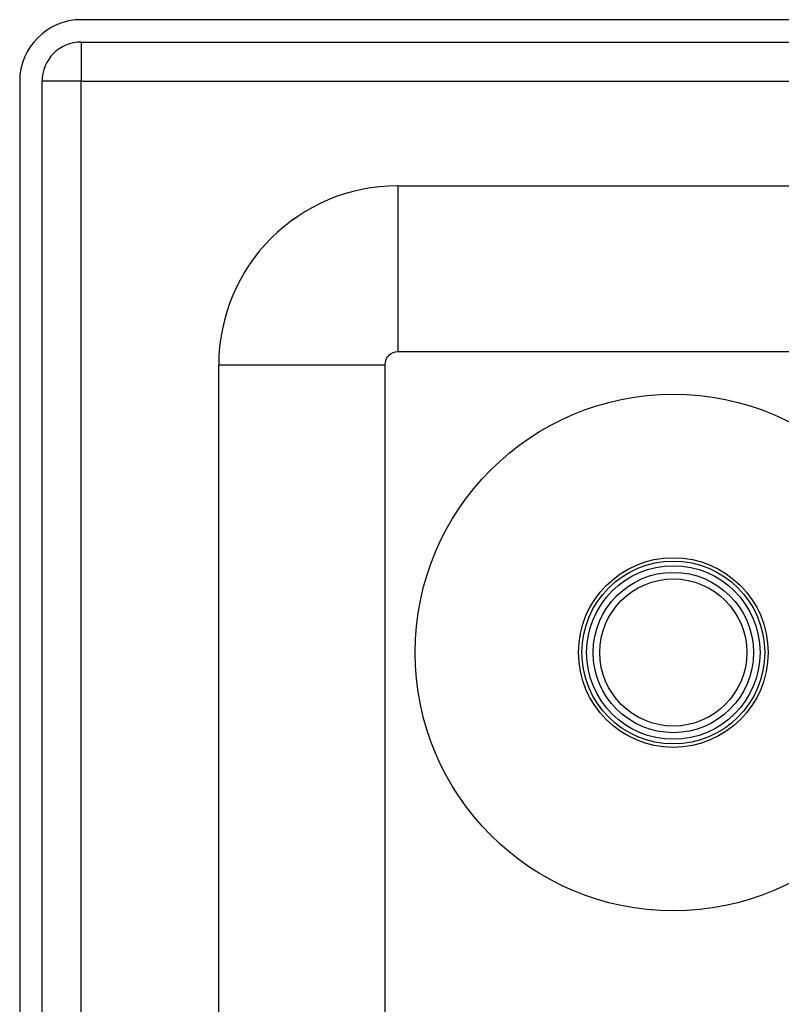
# Model space of a CAD drawing. Header units: inches. Extents: x 3.4 to 95.3, y 5.8 to 50.1.
# Tile 42 of 83: x 3.4 to 5.2, y 35.8 to 38.2. Entities that reach past the tile are written whole.
import ezdxf

# ---------------------------------------------------------------- set-up
doc = ezdxf.new("R2010")
doc.units = ezdxf.units.IN
doc.header["$MEASUREMENT"] = 0
doc.layers.add('Visible Edges(ANSI)', color=7, linetype='Continuous', lineweight=25)
doc.layers.add('Visible Tangent Edges(ANSI)', color=7, linetype='Continuous', lineweight=25)

msp = doc.modelspace()

# ---------------------------------------------------------------- linework, layer by layer
at = {"layer": 'Visible Edges(ANSI)'}
for p, q in [((23.1373, 38.1717), (3.5113, 38.1717)), ((3.5113, 38.1187), (23.1373, 38.1187)), ((3.3653, 38.0257), (3.3653, 18.5147)), ((3.4183, 18.5147), (3.4183, 38.0257)), ((4.262, 37.778), (22.3862, 37.778)), ((22.3862, 37.3843), (4.262, 37.3843)), ((3.8373, 34.3055), (3.8373, 37.3533)), ((4.231, 37.3533), (4.231, 34.3055))]:
    msp.add_line(p, q, dxfattribs=at)
for radius in [0.6122, 0.19]:
    msp.add_circle((4.9153, 36.6717), radius, dxfattribs=at)
for centre, radius in [((3.5113, 38.0257), 0.146), ((3.5113, 38.0257), 0.093), ((4.262, 37.3533), 0.4247), ((4.262, 37.3533), 0.031)]:
    msp.add_arc(centre, radius, 90, 180, dxfattribs=at)
at = {"layer": 'Visible Tangent Edges(ANSI)'}
for p, q in [((3.5113, 38.1187), (3.5113, 38.0257)), ((3.5113, 38.0257), (3.4183, 38.0257)), ((3.5113, 38.0257), (23.1373, 38.0257)), ((3.5113, 18.5147), (3.5113, 38.0257)), ((4.262, 37.778), (4.262, 37.3843)), ((3.8373, 37.3533), (4.231, 37.3533))]:
    msp.add_line(p, q, dxfattribs=at)
for radius in [0.2248, 0.2167, 0.2057, 0.1744]:
    msp.add_circle((4.9153, 36.6717), radius, dxfattribs=at)

doc.saveas('drawing.dxf')
